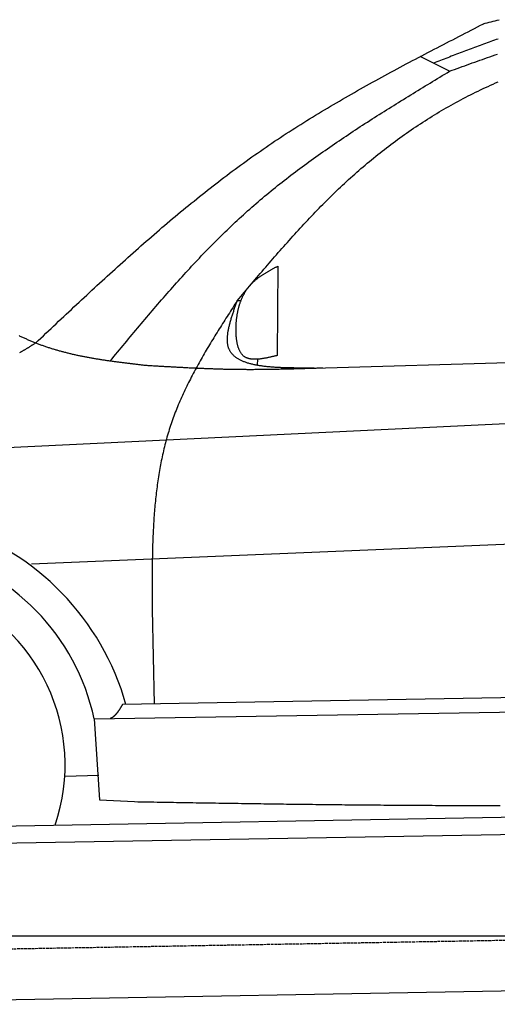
# Model space of a CAD drawing. Extents: x 562 to 7231, y 5817 to 11976.
# Tile 6 of 58: x 2273 to 3097, y 7998 to 9697. Entities that reach past the tile are written whole.
import ezdxf

# ---------------------------------------------------------------- set-up
doc = ezdxf.new("R2010")
doc.units = 0
doc.linetypes.add('GEN3', pattern=[6.25, 5, -1.25])
doc.layers.get('0').update_dxf_attribs({"linetype": 'CONTINUOUS'})
for name, color, linetype in [('3', 6, 'GEN3'), ('5', 3, 'CONTINUOUS'), ('CAR', 10, 'CONTINUOUS')]:
    doc.layers.add(name, color=color, linetype=linetype)

msp = doc.modelspace()

# ---------------------------------------------------------------- linework, layer by layer
for p, q in [((1732.775, 8297.073), (4392.087, 8343.491)), ((4387.611, 8313.408), (1732.775, 8267.068)), ((4146.361, 8039.156), (1812.775, 7998.423))]:
    msp.add_line(p, q)
at = {"layer": '3'}
msp.add_line((1175.278, 8075.309), (6230.443, 8163.547), dxfattribs=at)
at = {"layer": '5'}
msp.add_line((6272.775, 8115.902), (872.775, 8115.902), dxfattribs=at)
at = {"layer": 'CAR'}
for p, q in [((3014.758, 9607.872), (2963.861, 9632.986)), ((2718.573, 9271.743), (2717.331, 9117.49)), ((2654.926, 9211.914), (2648.489, 9211.802)), ((2781.354, 9095.883), (4447.567, 9143.669)), ((2683.476, 9111.057), (2682.677, 9100.671)), ((4447.567, 9063.514), (2239.888, 8957.56)), ((4447.567, 8846.57), (2294.054, 8757.668)), ((2501.917, 8679.33), (2505.134, 8516.282)), ((4402.515, 8551.047), (2450.455, 8515.28)), ((2401.869, 8490.681), (4396.24, 8523.642)), ((2401.869, 8490.681), (2411.322, 8351.196)), ((2351.094, 8392.037), (2409.765, 8393.452)), ((2411.322, 8351.196), (2471.463, 8347.998))]:
    msp.add_line(p, q, dxfattribs=at)
for points in [[(2301.14, 9139.29, 0), (2305.53, 9143.43, 0), (2309.91, 9147.56, 0), (2314.3, 9151.7, 0), (2318.69, 9155.84, 0), (2323.07, 9159.97, 0), (2327.46, 9164.11, 0), (2331.85, 9168.24, 0), (2336.24, 9172.37, 0), (2340.63, 9176.5, 0), (2345.02, 9180.63, 0), (2349.42, 9184.75, 0), (2353.81, 9188.88, 0), (2358.21, 9193, 0), (2362.61, 9197.12, 0), (2367.01, 9201.23, 0), (2371.41, 9205.35, 0), (2375.81, 9209.46, 0), (2380.22, 9213.56, 0), (2384.63, 9217.67, 0), (2389.04, 9221.76, 0), (2393.46, 9225.86, 0), (2397.88, 9229.95, 0), (2402.3, 9234.03, 0), (2406.72, 9238.12, 0), (2411.15, 9242.19, 0), (2415.58, 9246.26, 0), (2420.02, 9250.33, 0), (2424.46, 9254.39, 0), (2428.9, 9258.44, 0), (2433.35, 9262.49, 0), (2437.8, 9266.54, 0), (2442.26, 9270.57, 0), (2446.72, 9274.6, 0), (2451.18, 9278.63, 0), (2455.65, 9282.64, 0), (2460.13, 9286.65, 0), (2464.61, 9290.65, 0), (2469.09, 9294.65, 0), (2473.58, 9298.64, 0), (2478.08, 9302.61, 0), (2482.58, 9306.59, 0), (2487.09, 9310.55, 0), (2491.61, 9314.5, 0), (2496.13, 9318.45, 0), (2500.65, 9322.38, 0), (2505.18, 9326.31, 0), (2509.72, 9330.23, 0), (2514.27, 9334.14, 0), (2518.82, 9338.04, 0), (2523.38, 9341.92, 0), (2527.95, 9345.8, 0), (2532.52, 9349.67, 0), (2537.1, 9353.53, 0), (2541.69, 9357.38, 0), (2546.29, 9361.21, 0), (2550.89, 9365.04, 0), (2555.51, 9368.85, 0), (2560.13, 9372.65, 0), (2564.76, 9376.44, 0), (2569.39, 9380.22, 0), (2574.04, 9383.99, 0), (2578.69, 9387.74, 0), (2583.36, 9391.48, 0), (2588.03, 9395.21, 0), (2592.71, 9398.93, 0), (2597.4, 9402.63, 0), (2602.1, 9406.32, 0), (2606.81, 9409.99, 0), (2611.53, 9413.65, 0), (2616.26, 9417.3, 0), (2620.99, 9420.93, 0), (2625.74, 9424.55, 0), (2630.5, 9428.16, 0), (2635.27, 9431.75, 0), (2640.05, 9435.32, 0), (2644.84, 9438.88, 0), (2649.64, 9442.42, 0), (2654.46, 9445.95, 0), (2659.28, 9449.46, 0), (2664.11, 9452.96, 0), (2668.96, 9456.44, 0), (2673.82, 9459.9, 0), (2678.69, 9463.35, 0), (2683.57, 9466.78, 0), (2688.46, 9470.19, 0), (2693.37, 9473.59, 0), (2698.28, 9476.97, 0), (2703.21, 9480.33, 0), (2708.15, 9483.67, 0), (2713.11, 9487, 0), (2718.07, 9490.31, 0), (2723.05, 9493.61, 0), (2728.03, 9496.89, 0), (2733.03, 9500.15, 0), (2738.04, 9503.4, 0), (2743.06, 9506.63, 0), (2748.09, 9509.84, 0), (2753.13, 9513.05, 0), (2758.18, 9516.23, 0), (2763.25, 9519.41, 0), (2768.32, 9522.57, 0), (2773.4, 9525.71, 0), (2778.49, 9528.84, 0), (2783.59, 9531.96, 0), (2788.7, 9535.06, 0), (2793.82, 9538.15, 0), (2798.94, 9541.23, 0), (2804.08, 9544.3, 0), (2809.22, 9547.35, 0), (2814.38, 9550.4, 0), (2819.54, 9553.43, 0), (2824.71, 9556.45, 0), (2829.88, 9559.45, 0), (2835.07, 9562.45, 0), (2840.26, 9565.44, 0), (2845.46, 9568.41, 0), (2850.67, 9571.38, 0), (2855.88, 9574.33, 0), (2861.1, 9577.28, 0), (2866.33, 9580.21, 0), (2871.56, 9583.14, 0), (2876.81, 9586.05, 0), (2882.05, 9588.96, 0), (2887.3, 9591.86, 0), (2892.56, 9594.75, 0), (2897.83, 9597.64, 0), (2903.1, 9600.51, 0), (2908.37, 9603.38, 0), (2913.65, 9606.24, 0), (2918.94, 9609.09, 0), (2924.23, 9611.94, 0), (2929.53, 9614.78, 0), (2934.82, 9617.61, 0), (2940.13, 9620.44, 0), (2945.44, 9623.26, 0), (2950.75, 9626.07, 0), (2956.07, 9628.88, 0), (2961.39, 9631.68, 0), (2966.71, 9634.48, 0), (2972.04, 9637.28, 0), (2977.37, 9640.07, 0), (2982.7, 9642.85, 0), (2988.03, 9645.63, 0), (2993.37, 9648.41, 0), (2998.71, 9651.18, 0), (3004.06, 9653.95, 0), (3009.4, 9656.72, 0), (3014.75, 9659.48, 0), (3020.1, 9662.25, 0), (3025.45, 9665, 0), (3030.8, 9667.76, 0), (3036.16, 9670.52, 0), (3041.51, 9673.27, 0), (3046.87, 9676.02, 0), (3052.23, 9678.77, 0), (3057.58, 9681.52, 0), (3062.94, 9684.27, 0), (3068.3, 9687.02, 0), (3073.66, 9689.77, 0)], [(3072.56, 9689.75, 0), (3076.04, 9690.62, 0), (3079.52, 9691.49, 0), (3083, 9692.37, 0), (3086.48, 9693.24, 0), (3089.96, 9694.11, 0), (3093.44, 9694.98, 0), (3096.92, 9695.85, 0), (3100.4, 9696.72, 0)], [(3098.32, 9663.4, 0), (3095.21, 9662.29, 0), (3092.09, 9661.18, 0), (3088.98, 9660.07, 0), (3085.87, 9658.95, 0), (3082.76, 9657.83, 0), (3079.65, 9656.7, 0), (3076.54, 9655.57, 0), (3073.43, 9654.43, 0), (3070.32, 9653.3, 0), (3067.22, 9652.16, 0), (3064.12, 9651.01, 0), (3061.01, 9649.86, 0), (3057.91, 9648.71, 0), (3054.81, 9647.56, 0), (3051.71, 9646.4, 0), (3048.61, 9645.25, 0), (3045.51, 9644.08, 0), (3042.41, 9642.92, 0), (3039.32, 9641.75, 0), (3036.22, 9640.59, 0), (3033.12, 9639.41, 0), (3030.03, 9638.24, 0), (3026.93, 9637.07, 0), (3023.84, 9635.89, 0), (3020.75, 9634.72, 0), (3017.65, 9633.54, 0), (3014.56, 9632.36, 0), (3011.47, 9631.18, 0), (3008.37, 9629.99, 0), (3005.28, 9628.81, 0), (3002.19, 9627.63, 0), (2999.1, 9626.44, 0), (2996.01, 9625.26, 0), (2992.92, 9624.07, 0), (2989.82, 9622.89, 0), (2986.73, 9621.7, 0)], [(3014.76, 9607.87, 0), (3019.1, 9609.45, 0), (3023.45, 9611.04, 0), (3027.8, 9612.62, 0), (3032.14, 9614.2, 0), (3036.49, 9615.78, 0), (3040.84, 9617.35, 0), (3045.19, 9618.93, 0), (3049.54, 9620.5, 0), (3053.89, 9622.07, 0), (3058.24, 9623.63, 0), (3062.59, 9625.2, 0), (3066.94, 9626.75, 0), (3071.3, 9628.31, 0), (3075.66, 9629.85, 0), (3080.02, 9631.4, 0), (3084.38, 9632.93, 0), (3088.74, 9634.47, 0), (3093.1, 9635.99, 0), (3097.47, 9637.51, 0)], [(2429.8, 9108.26, 0), (2432.93, 9112.04, 0), (2436.05, 9115.82, 0), (2439.18, 9119.59, 0), (2442.31, 9123.37, 0), (2445.43, 9127.14, 0), (2448.56, 9130.92, 0), (2451.69, 9134.69, 0), (2454.82, 9138.46, 0), (2457.95, 9142.23, 0), (2461.09, 9146, 0), (2464.22, 9149.76, 0), (2467.36, 9153.53, 0), (2470.5, 9157.29, 0), (2473.64, 9161.04, 0), (2476.79, 9164.8, 0), (2479.94, 9168.55, 0), (2483.09, 9172.3, 0), (2486.24, 9176.04, 0), (2489.4, 9179.78, 0), (2492.56, 9183.52, 0), (2495.72, 9187.25, 0), (2498.89, 9190.98, 0), (2502.06, 9194.7, 0), (2505.24, 9198.42, 0), (2508.42, 9202.13, 0), (2511.61, 9205.84, 0), (2514.8, 9209.54, 0), (2518, 9213.24, 0), (2521.2, 9216.93, 0), (2524.4, 9220.61, 0), (2527.62, 9224.29, 0), (2530.83, 9227.96, 0), (2534.06, 9231.63, 0), (2537.29, 9235.28, 0), (2540.52, 9238.93, 0), (2543.77, 9242.57, 0), (2547.02, 9246.21, 0), (2550.27, 9249.83, 0), (2553.54, 9253.45, 0), (2556.81, 9257.06, 0), (2560.09, 9260.66, 0), (2563.37, 9264.26, 0), (2566.67, 9267.84, 0), (2569.97, 9271.41, 0), (2573.28, 9274.98, 0), (2576.6, 9278.53, 0), (2579.93, 9282.08, 0), (2583.26, 9285.61, 0), (2586.61, 9289.14, 0), (2589.96, 9292.65, 0), (2593.33, 9296.16, 0), (2596.7, 9299.65, 0), (2600.08, 9303.13, 0), (2603.48, 9306.6, 0), (2606.88, 9310.06, 0), (2610.29, 9313.51, 0), (2613.72, 9316.94, 0), (2617.15, 9320.36, 0), (2620.6, 9323.77, 0), (2624.05, 9327.17, 0), (2627.52, 9330.56, 0), (2631, 9333.93, 0), (2634.49, 9337.29, 0), (2637.99, 9340.63, 0), (2641.51, 9343.96, 0), (2645.03, 9347.28, 0), (2648.57, 9350.58, 0), (2652.12, 9353.87, 0), (2655.69, 9357.14, 0), (2659.27, 9360.4, 0), (2662.86, 9363.65, 0), (2666.46, 9366.88, 0), (2670.08, 9370.09, 0), (2673.71, 9373.29, 0), (2677.35, 9376.47, 0), (2681.01, 9379.64, 0), (2684.68, 9382.79, 0), (2688.36, 9385.93, 0), (2692.05, 9389.05, 0), (2695.76, 9392.16, 0), (2699.48, 9395.26, 0), (2703.21, 9398.34, 0), (2706.96, 9401.41, 0), (2710.71, 9404.46, 0), (2714.48, 9407.5, 0), (2718.26, 9410.53, 0), (2722.05, 9413.55, 0), (2725.85, 9416.55, 0), (2729.66, 9419.54, 0), (2733.49, 9422.51, 0), (2737.32, 9425.48, 0), (2741.16, 9428.43, 0), (2745.02, 9431.37, 0), (2748.89, 9434.3, 0), (2752.76, 9437.21, 0), (2756.65, 9440.12, 0), (2760.54, 9443.01, 0), (2764.45, 9445.89, 0), (2768.36, 9448.77, 0), (2772.29, 9451.63, 0), (2776.22, 9454.48, 0), (2780.16, 9457.32, 0), (2784.11, 9460.15, 0), (2788.07, 9462.97, 0), (2792.04, 9465.78, 0), (2796.02, 9468.58, 0), (2800, 9471.37, 0), (2804, 9474.15, 0), (2808, 9476.92, 0), (2812.01, 9479.69, 0), (2816.03, 9482.44, 0), (2820.05, 9485.19, 0), (2824.08, 9487.93, 0), (2828.12, 9490.65, 0), (2832.17, 9493.38, 0), (2836.22, 9496.09, 0), (2840.28, 9498.8, 0), (2844.34, 9501.49, 0), (2848.42, 9504.19, 0), (2852.49, 9506.87, 0), (2856.58, 9509.55, 0), (2860.67, 9512.22, 0), (2864.77, 9514.88, 0), (2868.87, 9517.54, 0), (2872.97, 9520.19, 0), (2877.09, 9522.83, 0), (2881.21, 9525.47, 0), (2885.33, 9528.11, 0), (2889.46, 9530.73, 0), (2893.59, 9533.36, 0), (2897.72, 9535.97, 0), (2901.87, 9538.58, 0), (2906.01, 9541.19, 0), (2910.16, 9543.79, 0), (2914.31, 9546.39, 0), (2918.47, 9548.99, 0), (2922.63, 9551.58, 0), (2926.8, 9554.16, 0), (2930.96, 9556.74, 0), (2935.13, 9559.32, 0), (2939.31, 9561.9, 0), (2943.48, 9564.47, 0), (2947.66, 9567.04, 0), (2951.84, 9569.6, 0), (2956.03, 9572.17, 0), (2960.21, 9574.73, 0), (2964.4, 9577.29, 0), (2968.59, 9579.84, 0), (2972.78, 9582.4, 0), (2976.98, 9584.95, 0), (2981.17, 9587.5, 0), (2985.37, 9590.05, 0), (2989.56, 9592.6, 0), (2993.76, 9595.15, 0), (2997.96, 9597.69, 0), (3002.16, 9600.24, 0), (3006.36, 9602.78, 0), (3010.56, 9605.33, 0), (3014.76, 9607.87, 0)], [(2648.63, 9212.01, 0), (2651.68, 9215.64, 0), (2654.73, 9219.26, 0), (2657.78, 9222.88, 0), (2660.83, 9226.51, 0), (2663.89, 9230.13, 0), (2666.94, 9233.75, 0), (2670, 9237.37, 0), (2673.06, 9240.98, 0), (2676.12, 9244.6, 0), (2679.18, 9248.21, 0), (2682.25, 9251.82, 0), (2685.31, 9255.43, 0), (2688.38, 9259.04, 0), (2691.46, 9262.64, 0), (2694.53, 9266.24, 0), (2697.62, 9269.83, 0), (2700.7, 9273.42, 0), (2703.79, 9277.01, 0), (2706.88, 9280.59, 0), (2709.98, 9284.17, 0), (2713.09, 9287.75, 0), (2716.19, 9291.32, 0), (2719.31, 9294.88, 0), (2722.43, 9298.44, 0), (2725.55, 9301.99, 0), (2728.68, 9305.54, 0), (2731.82, 9309.08, 0), (2734.97, 9312.61, 0), (2738.12, 9316.14, 0), (2741.28, 9319.66, 0), (2744.45, 9323.17, 0), (2747.62, 9326.68, 0), (2750.8, 9330.18, 0), (2753.99, 9333.67, 0), (2757.19, 9337.15, 0), (2760.4, 9340.62, 0), (2763.61, 9344.09, 0), (2766.84, 9347.54, 0), (2770.07, 9350.99, 0), (2773.32, 9354.43, 0), (2776.57, 9357.86, 0), (2779.84, 9361.28, 0), (2783.11, 9364.69, 0), (2786.4, 9368.08, 0), (2789.69, 9371.47, 0), (2793, 9374.85, 0), (2796.32, 9378.22, 0), (2799.65, 9381.57, 0), (2802.99, 9384.92, 0), (2806.35, 9388.25, 0), (2809.71, 9391.57, 0), (2813.09, 9394.88, 0), (2816.49, 9398.17, 0), (2819.89, 9401.46, 0), (2823.31, 9404.73, 0), (2826.74, 9407.98, 0), (2830.19, 9411.23, 0), (2833.65, 9414.46, 0), (2837.12, 9417.68, 0), (2840.61, 9420.88, 0), (2844.12, 9424.07, 0), (2847.64, 9427.24, 0), (2851.17, 9430.4, 0), (2854.72, 9433.54, 0), (2858.29, 9436.67, 0), (2861.87, 9439.79, 0), (2865.47, 9442.88, 0), (2869.08, 9445.96, 0), (2872.71, 9449.03, 0), (2876.36, 9452.08, 0), (2880.02, 9455.11, 0), (2883.7, 9458.13, 0), (2887.4, 9461.13, 0), (2891.11, 9464.11, 0), (2894.83, 9467.08, 0), (2898.57, 9470.02, 0), (2902.33, 9472.95, 0), (2906.1, 9475.87, 0), (2909.89, 9478.76, 0), (2913.69, 9481.64, 0), (2917.51, 9484.5, 0), (2921.34, 9487.34, 0), (2925.18, 9490.16, 0), (2929.04, 9492.96, 0), (2932.92, 9495.74, 0), (2936.81, 9498.51, 0), (2940.71, 9501.25, 0), (2944.63, 9503.98, 0), (2948.56, 9506.68, 0), (2952.5, 9509.37, 0), (2956.46, 9512.04, 0), (2960.43, 9514.68, 0), (2964.42, 9517.31, 0), (2968.42, 9519.91, 0), (2972.43, 9522.49, 0), (2976.46, 9525.06, 0), (2980.49, 9527.6, 0), (2984.55, 9530.12, 0), (2988.61, 9532.62, 0), (2992.69, 9535.09, 0), (2996.77, 9537.55, 0), (3000.88, 9539.98, 0), (3004.99, 9542.39, 0), (3009.12, 9544.78, 0), (3013.25, 9547.14, 0), (3017.4, 9549.49, 0), (3021.57, 9551.8, 0), (3025.74, 9554.1, 0), (3029.93, 9556.37, 0), (3034.12, 9558.62, 0), (3038.33, 9560.85, 0), (3042.55, 9563.05, 0), (3046.78, 9565.23, 0), (3051.02, 9567.38, 0), (3055.28, 9569.51, 0), (3059.54, 9571.61, 0), (3063.81, 9573.69, 0), (3068.1, 9575.75, 0), (3072.39, 9577.78, 0), (3076.7, 9579.78, 0), (3081.02, 9581.76, 0), (3085.34, 9583.71, 0), (3089.68, 9585.64, 0), (3094.03, 9587.54, 0), (3098.38, 9589.41, 0)], [(2717.33, 9117.49, 0), (2716.04, 9117.18, 0), (2714.75, 9116.86, 0), (2713.47, 9116.55, 0), (2712.18, 9116.24, 0), (2710.9, 9115.93, 0), (2709.61, 9115.63, 0), (2708.33, 9115.33, 0), (2707.06, 9115.03, 0), (2705.78, 9114.74, 0), (2704.51, 9114.46, 0), (2703.25, 9114.18, 0), (2701.99, 9113.9, 0), (2700.73, 9113.64, 0), (2699.48, 9113.38, 0), (2698.24, 9113.14, 0), (2697, 9112.9, 0), (2695.77, 9112.67, 0), (2694.54, 9112.45, 0), (2693.33, 9112.25, 0), (2692.12, 9112.05, 0), (2690.92, 9111.87, 0), (2689.73, 9111.71, 0), (2688.55, 9111.55, 0), (2687.38, 9111.41, 0), (2686.22, 9111.29, 0), (2685.07, 9111.18, 0), (2683.93, 9111.09, 0), (2682.8, 9111.01, 0), (2681.68, 9110.96, 0), (2680.58, 9110.92, 0), (2679.49, 9110.9, 0), (2678.41, 9110.9, 0), (2677.34, 9110.92, 0), (2676.29, 9110.96, 0), (2675.26, 9111.02, 0), (2674.23, 9111.11, 0), (2673.23, 9111.22, 0), (2672.24, 9111.35, 0), (2671.26, 9111.5, 0), (2670.31, 9111.68, 0), (2669.37, 9111.89, 0), (2668.44, 9112.12, 0), (2667.54, 9112.38, 0), (2666.65, 9112.66, 0), (2665.78, 9112.97, 0), (2664.93, 9113.31, 0), (2664.1, 9113.68, 0), (2663.29, 9114.09, 0), (2662.5, 9114.52, 0), (2661.74, 9114.98, 0), (2660.99, 9115.47, 0), (2660.26, 9116, 0), (2659.56, 9116.55, 0), (2658.88, 9117.15, 0), (2658.22, 9117.77, 0), (2657.58, 9118.43, 0), (2656.97, 9119.11, 0), (2656.37, 9119.83, 0), (2655.8, 9120.58, 0), (2655.25, 9121.35, 0), (2654.71, 9122.15, 0), (2654.2, 9122.98, 0), (2653.71, 9123.84, 0), (2653.23, 9124.72, 0), (2652.78, 9125.62, 0), (2652.34, 9126.55, 0), (2651.93, 9127.5, 0), (2651.53, 9128.47, 0), (2651.15, 9129.47, 0), (2650.78, 9130.48, 0), (2650.44, 9131.52, 0), (2650.11, 9132.57, 0), (2649.79, 9133.64, 0), (2649.5, 9134.73, 0), (2649.22, 9135.83, 0), (2648.96, 9136.95, 0), (2648.71, 9138.08, 0), (2648.47, 9139.23, 0), (2648.25, 9140.39, 0), (2648.05, 9141.56, 0), (2647.86, 9142.75, 0), (2647.69, 9143.94, 0), (2647.52, 9145.15, 0), (2647.38, 9146.36, 0), (2647.24, 9147.58, 0), (2647.12, 9148.81, 0), (2647.01, 9150.04, 0), (2646.91, 9151.28, 0), (2646.82, 9152.53, 0), (2646.75, 9153.78, 0), (2646.69, 9155.03, 0), (2646.63, 9156.29, 0), (2646.59, 9157.54, 0), (2646.56, 9158.8, 0), (2646.54, 9160.06, 0), (2646.53, 9161.31, 0), (2646.53, 9162.57, 0), (2646.54, 9163.82, 0), (2646.55, 9165.07, 0), (2646.58, 9166.31, 0), (2646.61, 9167.55, 0), (2646.65, 9168.78, 0), (2646.71, 9170.02, 0), (2646.76, 9171.24, 0), (2646.83, 9172.46, 0), (2646.91, 9173.68, 0), (2647, 9174.89, 0), (2647.09, 9176.1, 0), (2647.19, 9177.3, 0), (2647.31, 9178.5, 0), (2647.43, 9179.7, 0), (2647.56, 9180.88, 0), (2647.7, 9182.07, 0), (2647.84, 9183.25, 0), (2648, 9184.42, 0), (2648.17, 9185.59, 0), (2648.34, 9186.75, 0), (2648.52, 9187.9, 0), (2648.72, 9189.06, 0), (2648.92, 9190.2, 0), (2649.13, 9191.34, 0), (2649.35, 9192.48, 0), (2649.58, 9193.6, 0), (2649.82, 9194.73, 0), (2650.07, 9195.84, 0), (2650.32, 9196.96, 0), (2650.59, 9198.06, 0), (2650.86, 9199.16, 0), (2651.15, 9200.25, 0), (2651.44, 9201.34, 0), (2651.75, 9202.42, 0), (2652.06, 9203.5, 0), (2652.38, 9204.57, 0), (2652.71, 9205.63, 0), (2653.06, 9206.68, 0), (2653.41, 9207.73, 0), (2653.77, 9208.77, 0), (2654.14, 9209.81, 0), (2654.52, 9210.84, 0), (2654.91, 9211.86, 0), (2655.3, 9212.88, 0), (2655.71, 9213.89, 0), (2656.13, 9214.89, 0), (2656.56, 9215.88, 0), (2657, 9216.87, 0), (2657.44, 9217.85, 0), (2657.9, 9218.82, 0), (2658.37, 9219.79, 0), (2658.84, 9220.75, 0), (2659.33, 9221.7, 0), (2659.83, 9222.64, 0), (2660.33, 9223.58, 0), (2660.85, 9224.51, 0), (2661.38, 9225.43, 0), (2661.91, 9226.34, 0), (2662.46, 9227.25, 0), (2663.02, 9228.14, 0), (2663.58, 9229.03, 0), (2664.16, 9229.92, 0), (2664.75, 9230.79, 0), (2665.35, 9231.65, 0), (2665.95, 9232.51, 0), (2666.57, 9233.36, 0), (2667.2, 9234.2, 0), (2667.84, 9235.03, 0), (2668.48, 9235.86, 0), (2669.14, 9236.67, 0), (2669.81, 9237.48, 0), (2670.49, 9238.28, 0), (2671.18, 9239.07, 0), (2671.88, 9239.85, 0), (2672.59, 9240.62, 0), (2673.31, 9241.39, 0), (2674.04, 9242.14, 0), (2674.79, 9242.89, 0), (2675.54, 9243.63, 0), (2676.3, 9244.35, 0), (2677.07, 9245.07, 0), (2677.86, 9245.79, 0), (2678.65, 9246.49, 0), (2679.45, 9247.19, 0), (2680.26, 9247.87, 0), (2681.08, 9248.55, 0), (2681.9, 9249.23, 0), (2682.74, 9249.89, 0), (2683.58, 9250.55, 0), (2684.44, 9251.21, 0), (2685.29, 9251.85, 0), (2686.16, 9252.49, 0), (2687.04, 9253.13, 0), (2687.92, 9253.75, 0), (2688.8, 9254.38, 0), (2689.7, 9254.99, 0), (2690.6, 9255.6, 0), (2691.51, 9256.21, 0), (2692.42, 9256.81, 0), (2693.34, 9257.4, 0), (2694.27, 9257.99, 0), (2695.2, 9258.58, 0), (2696.13, 9259.16, 0), (2697.07, 9259.74, 0), (2698.02, 9260.31, 0), (2698.97, 9260.88, 0), (2699.92, 9261.45, 0), (2700.88, 9262.01, 0), (2701.84, 9262.57, 0), (2702.81, 9263.12, 0), (2703.77, 9263.68, 0), (2704.75, 9264.23, 0), (2705.72, 9264.77, 0), (2706.7, 9265.32, 0), (2707.68, 9265.86, 0), (2708.66, 9266.4, 0), (2709.65, 9266.94, 0), (2710.63, 9267.48, 0), (2711.62, 9268.02, 0), (2712.61, 9268.55, 0), (2713.6, 9269.08, 0), (2714.6, 9269.62, 0), (2715.59, 9270.15, 0), (2716.58, 9270.68, 0), (2717.58, 9271.21, 0), (2718.57, 9271.74, 0)], [(2648.63, 9212.01, 0), (2646.67, 9208.98, 0), (2644.71, 9205.95, 0), (2642.76, 9202.91, 0), (2640.8, 9199.88, 0), (2638.85, 9196.84, 0), (2636.9, 9193.81, 0), (2634.95, 9190.77, 0), (2633, 9187.73, 0), (2631.06, 9184.7, 0), (2629.12, 9181.66, 0), (2627.18, 9178.62, 0), (2625.25, 9175.58, 0), (2623.32, 9172.53, 0), (2621.4, 9169.49, 0), (2619.48, 9166.44, 0), (2617.57, 9163.4, 0), (2615.66, 9160.35, 0), (2613.76, 9157.3, 0), (2611.87, 9154.24, 0), (2609.98, 9151.19, 0), (2608.1, 9148.13, 0), (2606.23, 9145.07, 0), (2604.36, 9142.01, 0), (2602.51, 9138.94, 0), (2600.66, 9135.88, 0), (2598.82, 9132.81, 0), (2596.99, 9129.73, 0), (2595.17, 9126.66, 0), (2593.36, 9123.58, 0), (2591.57, 9120.5, 0), (2589.78, 9117.41, 0), (2588, 9114.32, 0), (2586.24, 9111.23, 0), (2584.49, 9108.13, 0), (2582.75, 9105.03, 0), (2581.02, 9101.93, 0), (2579.31, 9098.82, 0), (2577.61, 9095.71, 0), (2575.92, 9092.59, 0), (2574.25, 9089.47, 0), (2572.59, 9086.35, 0), (2570.95, 9083.22, 0), (2569.32, 9080.08, 0), (2567.71, 9076.94, 0), (2566.11, 9073.8, 0), (2564.53, 9070.65, 0), (2562.97, 9067.49, 0), (2561.42, 9064.34, 0), (2559.89, 9061.17, 0), (2558.38, 9058, 0), (2556.89, 9054.82, 0), (2555.42, 9051.64, 0), (2553.96, 9048.45, 0), (2552.53, 9045.26, 0), (2551.11, 9042.06, 0), (2549.72, 9038.86, 0), (2548.34, 9035.64, 0), (2546.99, 9032.43, 0), (2545.65, 9029.2, 0), (2544.34, 9025.97, 0), (2543.05, 9022.73, 0), (2541.78, 9019.49, 0), (2540.54, 9016.24, 0), (2539.31, 9012.98, 0), (2538.12, 9009.71, 0), (2536.94, 9006.44, 0), (2535.79, 9003.16, 0), (2534.66, 8999.87, 0), (2533.56, 8996.58, 0), (2532.48, 8993.27, 0), (2531.43, 8989.96, 0), (2530.4, 8986.65, 0), (2529.39, 8983.32, 0), (2528.41, 8979.99, 0), (2527.45, 8976.65, 0), (2526.52, 8973.3, 0), (2525.6, 8969.95, 0), (2524.71, 8966.59, 0), (2523.85, 8963.22, 0), (2523, 8959.85, 0), (2522.17, 8956.47, 0), (2521.37, 8953.08, 0), (2520.59, 8949.69, 0), (2519.83, 8946.29, 0), (2519.09, 8942.89, 0), (2518.36, 8939.47, 0), (2517.66, 8936.06, 0), (2516.98, 8932.63, 0), (2516.32, 8929.2, 0), (2515.68, 8925.77, 0), (2515.05, 8922.32, 0), (2514.45, 8918.88, 0), (2513.86, 8915.42, 0), (2513.29, 8911.97, 0), (2512.74, 8908.5, 0), (2512.21, 8905.03, 0), (2511.69, 8901.56, 0), (2511.19, 8898.08, 0), (2510.71, 8894.59, 0), (2510.24, 8891.1, 0), (2509.79, 8887.61, 0), (2509.36, 8884.11, 0), (2508.94, 8880.6, 0), (2508.53, 8877.1, 0), (2508.15, 8873.58, 0), (2507.77, 8870.06, 0), (2507.41, 8866.54, 0), (2507.07, 8863.01, 0), (2506.74, 8859.48, 0), (2506.42, 8855.95, 0), (2506.11, 8852.41, 0), (2505.82, 8848.86, 0), (2505.55, 8845.32, 0), (2505.28, 8841.77, 0), (2505.03, 8838.21, 0), (2504.79, 8834.65, 0), (2504.56, 8831.09, 0), (2504.34, 8827.52, 0), (2504.13, 8823.95, 0), (2503.94, 8820.38, 0), (2503.75, 8816.81, 0), (2503.58, 8813.23, 0), (2503.41, 8809.64, 0), (2503.26, 8806.06, 0), (2503.11, 8802.47, 0), (2502.98, 8798.88, 0), (2502.85, 8795.29, 0), (2502.73, 8791.69, 0), (2502.62, 8788.09, 0), (2502.52, 8784.49, 0), (2502.43, 8780.89, 0), (2502.34, 8777.28, 0), (2502.26, 8773.67, 0), (2502.19, 8770.06, 0), (2502.13, 8766.45, 0), (2502.07, 8762.83, 0), (2502.02, 8759.22, 0), (2501.97, 8755.6, 0), (2501.93, 8751.98, 0), (2501.9, 8748.36, 0), (2501.87, 8744.73, 0), (2501.84, 8741.11, 0), (2501.82, 8737.48, 0), (2501.81, 8733.85, 0), (2501.8, 8730.22, 0), (2501.79, 8726.59, 0), (2501.79, 8722.96, 0), (2501.78, 8719.33, 0), (2501.79, 8715.7, 0), (2501.79, 8712.06, 0), (2501.8, 8708.43, 0), (2501.81, 8704.79, 0), (2501.82, 8701.15, 0), (2501.84, 8697.52, 0), (2501.85, 8693.88, 0), (2501.87, 8690.24, 0), (2501.88, 8686.61, 0), (2501.9, 8682.97, 0), (2501.92, 8679.33, 0)], [(2781.35, 9095.88, 0), (2779.37, 9095.88, 0), (2777.38, 9095.87, 0), (2775.4, 9095.86, 0), (2773.42, 9095.86, 0), (2771.43, 9095.85, 0), (2769.45, 9095.85, 0), (2767.47, 9095.85, 0), (2765.5, 9095.85, 0), (2763.52, 9095.85, 0), (2761.55, 9095.85, 0), (2759.58, 9095.85, 0), (2757.62, 9095.86, 0), (2755.66, 9095.87, 0), (2753.7, 9095.88, 0), (2751.75, 9095.89, 0), (2749.8, 9095.91, 0), (2747.86, 9095.93, 0), (2745.92, 9095.95, 0), (2743.99, 9095.98, 0), (2742.06, 9096.01, 0), (2740.14, 9096.05, 0), (2738.23, 9096.09, 0), (2736.32, 9096.13, 0), (2734.42, 9096.18, 0), (2732.53, 9096.23, 0), (2730.65, 9096.29, 0), (2728.77, 9096.35, 0), (2726.9, 9096.42, 0), (2725.04, 9096.5, 0), (2723.19, 9096.58, 0), (2721.35, 9096.66, 0), (2719.52, 9096.75, 0), (2717.7, 9096.85, 0), (2715.89, 9096.96, 0), (2714.09, 9097.07, 0), (2712.3, 9097.19, 0), (2710.52, 9097.31, 0), (2708.75, 9097.45, 0), (2707, 9097.59, 0), (2705.26, 9097.73, 0), (2703.53, 9097.89, 0), (2701.81, 9098.06, 0), (2700.1, 9098.23, 0), (2698.41, 9098.41, 0), (2696.73, 9098.6, 0), (2695.07, 9098.8, 0), (2693.42, 9099.01, 0), (2691.79, 9099.23, 0), (2690.17, 9099.45, 0), (2688.56, 9099.69, 0), (2686.97, 9099.94, 0), (2685.4, 9100.19, 0), (2683.84, 9100.46, 0), (2682.3, 9100.74, 0), (2680.78, 9101.03, 0), (2679.27, 9101.33, 0), (2677.78, 9101.64, 0), (2676.31, 9101.96, 0), (2674.86, 9102.29, 0), (2673.42, 9102.64, 0), (2672, 9103, 0), (2670.61, 9103.37, 0), (2669.23, 9103.75, 0), (2667.87, 9104.14, 0), (2666.53, 9104.55, 0), (2665.21, 9104.97, 0), (2663.91, 9105.4, 0), (2662.63, 9105.85, 0), (2661.38, 9106.31, 0), (2660.14, 9106.78, 0), (2658.93, 9107.27, 0), (2657.74, 9107.77, 0), (2656.57, 9108.29, 0), (2655.42, 9108.82, 0), (2654.3, 9109.37, 0), (2653.2, 9109.93, 0), (2652.12, 9110.5, 0), (2651.07, 9111.09, 0), (2650.04, 9111.7, 0), (2649.04, 9112.32, 0), (2648.06, 9112.96, 0), (2647.11, 9113.61, 0), (2646.18, 9114.29, 0), (2645.27, 9114.97, 0), (2644.4, 9115.68, 0), (2643.55, 9116.4, 0), (2642.72, 9117.13, 0), (2641.93, 9117.89, 0), (2641.16, 9118.66, 0), (2640.42, 9119.45, 0), (2639.71, 9120.26, 0), (2639.02, 9121.09, 0), (2638.36, 9121.93, 0), (2637.74, 9122.79, 0), (2637.14, 9123.68, 0), (2636.57, 9124.58, 0), (2636.03, 9125.5, 0), (2635.52, 9126.44, 0), (2635.04, 9127.39, 0), (2634.59, 9128.37, 0), (2634.18, 9129.37, 0), (2633.79, 9130.39, 0), (2633.44, 9131.43, 0), (2633.12, 9132.49, 0), (2632.83, 9133.57, 0), (2632.57, 9134.67, 0), (2632.34, 9135.79, 0), (2632.15, 9136.93, 0), (2631.98, 9138.08, 0), (2631.84, 9139.26, 0), (2631.73, 9140.46, 0), (2631.65, 9141.67, 0), (2631.59, 9142.9, 0), (2631.57, 9144.15, 0), (2631.57, 9145.41, 0), (2631.59, 9146.69, 0), (2631.64, 9147.99, 0), (2631.71, 9149.3, 0), (2631.81, 9150.63, 0), (2631.93, 9151.97, 0), (2632.08, 9153.33, 0), (2632.24, 9154.7, 0), (2632.43, 9156.09, 0), (2632.64, 9157.49, 0), (2632.87, 9158.9, 0), (2633.12, 9160.32, 0), (2633.38, 9161.76, 0), (2633.67, 9163.21, 0), (2633.98, 9164.67, 0), (2634.3, 9166.14, 0), (2634.64, 9167.62, 0), (2634.99, 9169.12, 0), (2635.36, 9170.62, 0), (2635.75, 9172.13, 0), (2636.15, 9173.65, 0), (2636.57, 9175.19, 0), (2636.99, 9176.72, 0), (2637.43, 9178.27, 0), (2637.89, 9179.83, 0), (2638.35, 9181.39, 0), (2638.83, 9182.96, 0), (2639.32, 9184.54, 0), (2639.81, 9186.12, 0), (2640.32, 9187.71, 0), (2640.83, 9189.31, 0), (2641.35, 9190.91, 0), (2641.88, 9192.51, 0), (2642.42, 9194.12, 0), (2642.97, 9195.73, 0), (2643.51, 9197.35, 0), (2644.07, 9198.97, 0), (2644.63, 9200.6, 0), (2645.19, 9202.22, 0), (2645.76, 9203.85, 0), (2646.33, 9205.48, 0), (2646.9, 9207.11, 0), (2647.47, 9208.75, 0), (2648.05, 9210.38, 0), (2648.63, 9212.01, 0)], [(2272.48, 9151.76, 0), (2273.89, 9151.11, 0), (2275.29, 9150.46, 0), (2276.7, 9149.81, 0), (2278.11, 9149.17, 0), (2279.52, 9148.52, 0), (2280.93, 9147.88, 0), (2282.35, 9147.25, 0), (2283.76, 9146.62, 0), (2285.18, 9145.99, 0), (2286.59, 9145.37, 0), (2288.01, 9144.75, 0), (2289.43, 9144.14, 0), (2290.85, 9143.53, 0), (2292.27, 9142.92, 0), (2293.7, 9142.32, 0), (2295.12, 9141.73, 0), (2296.55, 9141.14, 0), (2297.98, 9140.56, 0), (2299.41, 9139.98, 0), (2300.85, 9139.41, 0), (2302.28, 9138.84, 0), (2303.72, 9138.28, 0), (2305.16, 9137.73, 0), (2306.6, 9137.18, 0), (2308.04, 9136.64, 0), (2309.49, 9136.11, 0), (2310.93, 9135.58, 0), (2312.38, 9135.06, 0), (2313.83, 9134.54, 0), (2315.29, 9134.03, 0), (2316.74, 9133.52, 0), (2318.2, 9133.02, 0), (2319.65, 9132.53, 0), (2321.11, 9132.04, 0), (2322.58, 9131.56, 0), (2324.04, 9131.08, 0), (2325.5, 9130.61, 0), (2326.97, 9130.14, 0), (2328.44, 9129.68, 0), (2329.91, 9129.22, 0), (2331.38, 9128.77, 0), (2332.86, 9128.32, 0), (2334.33, 9127.88, 0), (2335.81, 9127.45, 0), (2337.29, 9127.01, 0), (2338.77, 9126.59, 0), (2340.25, 9126.17, 0), (2341.73, 9125.75, 0), (2343.22, 9125.34, 0), (2344.7, 9124.93, 0), (2346.19, 9124.53, 0), (2347.68, 9124.13, 0), (2349.17, 9123.74, 0), (2350.66, 9123.35, 0), (2352.16, 9122.97, 0), (2353.65, 9122.59, 0), (2355.15, 9122.22, 0), (2356.65, 9121.85, 0), (2358.15, 9121.48, 0), (2359.65, 9121.12, 0), (2361.15, 9120.76, 0), (2362.66, 9120.41, 0), (2364.16, 9120.06, 0), (2365.67, 9119.71, 0), (2367.18, 9119.37, 0), (2368.68, 9119.04, 0), (2370.19, 9118.7, 0), (2371.71, 9118.37, 0), (2373.22, 9118.05, 0), (2374.73, 9117.73, 0), (2376.25, 9117.41, 0), (2377.76, 9117.1, 0), (2379.28, 9116.78, 0), (2380.8, 9116.48, 0), (2382.32, 9116.17, 0), (2383.84, 9115.87, 0), (2385.36, 9115.58, 0), (2386.89, 9115.28, 0), (2388.41, 9114.99, 0), (2389.94, 9114.71, 0), (2391.46, 9114.42, 0), (2392.99, 9114.14, 0), (2394.52, 9113.87, 0), (2396.05, 9113.59, 0), (2397.58, 9113.32, 0), (2399.11, 9113.05, 0), (2400.64, 9112.79, 0), (2402.17, 9112.53, 0), (2403.71, 9112.27, 0), (2405.24, 9112.01, 0), (2406.78, 9111.76, 0), (2408.32, 9111.51, 0), (2409.85, 9111.26, 0), (2411.39, 9111.01, 0), (2412.93, 9110.77, 0), (2414.47, 9110.53, 0), (2416.01, 9110.29, 0), (2417.55, 9110.05, 0), (2419.1, 9109.82, 0), (2420.64, 9109.59, 0), (2422.18, 9109.36, 0), (2423.73, 9109.13, 0), (2425.27, 9108.91, 0), (2426.82, 9108.69, 0), (2428.36, 9108.47, 0), (2429.91, 9108.25, 0), (2431.46, 9108.03, 0), (2433.01, 9107.82, 0), (2434.56, 9107.6, 0), (2436.11, 9107.39, 0), (2437.66, 9107.18, 0), (2439.21, 9106.97, 0), (2440.76, 9106.77, 0), (2442.31, 9106.56, 0), (2443.86, 9106.36, 0), (2445.42, 9106.16, 0), (2446.97, 9105.96, 0), (2448.52, 9105.76, 0), (2450.08, 9105.56, 0), (2451.63, 9105.37, 0), (2453.19, 9105.17, 0), (2454.74, 9104.98, 0), (2456.3, 9104.79, 0), (2457.85, 9104.59, 0), (2459.41, 9104.4, 0), (2460.97, 9104.21, 0), (2462.52, 9104.03, 0), (2464.08, 9103.84, 0), (2465.64, 9103.65, 0), (2467.2, 9103.47, 0), (2468.75, 9103.28, 0), (2470.31, 9103.1, 0), (2471.87, 9102.91, 0), (2473.43, 9102.73, 0), (2474.99, 9102.55, 0), (2476.55, 9102.36, 0), (2478.11, 9102.18, 0), (2479.67, 9102, 0), (2481.22, 9101.82, 0), (2482.78, 9101.64, 0), (2484.34, 9101.46, 0), (2485.9, 9101.28, 0), (2487.46, 9101.1, 0), (2489.02, 9100.92, 0), (2490.58, 9100.74, 0)], [(2301.14, 9139.29, 0), (2300.33, 9138.76, 0), (2299.52, 9138.23, 0), (2298.71, 9137.71, 0), (2297.9, 9137.18, 0), (2297.09, 9136.65, 0), (2296.28, 9136.13, 0), (2295.47, 9135.6, 0), (2294.65, 9135.08, 0), (2293.84, 9134.56, 0), (2293.03, 9134.03, 0), (2292.22, 9133.51, 0), (2291.4, 9132.99, 0), (2290.59, 9132.48, 0), (2289.77, 9131.96, 0), (2288.96, 9131.45, 0), (2288.14, 9130.94, 0), (2287.32, 9130.43, 0), (2286.5, 9129.92, 0), (2285.68, 9129.41, 0), (2284.86, 9128.91, 0), (2284.04, 9128.41, 0), (2283.22, 9127.92, 0), (2282.39, 9127.42, 0), (2281.57, 9126.93, 0), (2280.74, 9126.44, 0), (2279.91, 9125.96, 0), (2279.08, 9125.48, 0), (2278.25, 9125, 0), (2277.42, 9124.53, 0), (2276.59, 9124.06, 0), (2275.75, 9123.59, 0), (2274.91, 9123.13, 0), (2274.07, 9122.68, 0), (2273.23, 9122.22, 0)], [(2490.58, 9100.74, 0), (2492.5, 9100.62, 0), (2494.42, 9100.51, 0), (2496.34, 9100.39, 0), (2498.26, 9100.28, 0), (2500.18, 9100.16, 0), (2502.1, 9100.05, 0), (2504.02, 9099.93, 0), (2505.94, 9099.82, 0), (2507.86, 9099.71, 0), (2509.78, 9099.59, 0), (2511.7, 9099.48, 0), (2513.62, 9099.36, 0), (2515.54, 9099.25, 0), (2517.46, 9099.14, 0), (2519.38, 9099.03, 0), (2521.3, 9098.91, 0), (2523.22, 9098.8, 0), (2525.14, 9098.69, 0), (2527.06, 9098.58, 0), (2528.98, 9098.47, 0), (2530.9, 9098.36, 0), (2532.82, 9098.25, 0), (2534.74, 9098.14, 0), (2536.66, 9098.04, 0), (2538.58, 9097.93, 0), (2540.5, 9097.82, 0), (2542.42, 9097.72, 0), (2544.34, 9097.61, 0), (2546.26, 9097.51, 0), (2548.18, 9097.4, 0), (2550.1, 9097.3, 0), (2552.02, 9097.2, 0), (2553.94, 9097.1, 0), (2555.86, 9097, 0), (2557.78, 9096.9, 0), (2559.7, 9096.8, 0), (2561.62, 9096.7, 0), (2563.54, 9096.61, 0), (2565.46, 9096.51, 0), (2567.38, 9096.42, 0), (2569.31, 9096.33, 0), (2571.23, 9096.23, 0), (2573.15, 9096.14, 0), (2575.07, 9096.05, 0), (2576.99, 9095.96, 0), (2578.91, 9095.88, 0), (2580.83, 9095.79, 0), (2582.75, 9095.71, 0), (2584.67, 9095.62, 0), (2586.59, 9095.54, 0), (2588.51, 9095.46, 0), (2590.43, 9095.38, 0), (2592.35, 9095.3, 0), (2594.27, 9095.23, 0), (2596.19, 9095.15, 0), (2598.11, 9095.08, 0), (2600.03, 9095.01, 0), (2601.95, 9094.93, 0), (2603.87, 9094.87, 0), (2605.79, 9094.8, 0), (2607.71, 9094.73, 0), (2609.63, 9094.67, 0), (2611.56, 9094.61, 0), (2613.48, 9094.54, 0), (2615.4, 9094.49, 0), (2617.32, 9094.43, 0), (2619.24, 9094.37, 0), (2621.16, 9094.32, 0), (2623.08, 9094.27, 0), (2625, 9094.22, 0), (2626.92, 9094.17, 0), (2628.84, 9094.12, 0), (2630.76, 9094.08, 0), (2632.68, 9094.04, 0), (2634.61, 9094, 0), (2636.53, 9093.96, 0), (2638.45, 9093.92, 0), (2640.37, 9093.89, 0), (2642.29, 9093.86, 0), (2644.21, 9093.83, 0), (2646.13, 9093.8, 0), (2648.05, 9093.77, 0), (2649.97, 9093.75, 0), (2651.9, 9093.73, 0), (2653.82, 9093.71, 0), (2655.74, 9093.69, 0), (2657.66, 9093.68, 0), (2659.58, 9093.66, 0), (2661.5, 9093.65, 0), (2663.42, 9093.65, 0), (2665.34, 9093.64, 0), (2667.27, 9093.63, 0), (2669.19, 9093.63, 0), (2671.11, 9093.63, 0), (2673.03, 9093.63, 0), (2674.95, 9093.64, 0), (2676.87, 9093.64, 0), (2678.8, 9093.65, 0), (2680.72, 9093.66, 0), (2682.64, 9093.67, 0), (2684.56, 9093.68, 0), (2686.48, 9093.69, 0), (2688.4, 9093.71, 0), (2690.33, 9093.72, 0), (2692.25, 9093.74, 0), (2694.17, 9093.76, 0), (2696.09, 9093.78, 0), (2698.01, 9093.81, 0), (2699.93, 9093.83, 0), (2701.86, 9093.86, 0), (2703.78, 9093.88, 0), (2705.7, 9093.91, 0), (2707.62, 9093.94, 0), (2709.54, 9093.97, 0), (2711.47, 9094.01, 0), (2713.39, 9094.04, 0), (2715.31, 9094.08, 0), (2717.23, 9094.11, 0), (2719.15, 9094.15, 0), (2721.08, 9094.19, 0), (2723, 9094.23, 0), (2724.92, 9094.27, 0), (2726.84, 9094.31, 0), (2728.76, 9094.36, 0), (2730.69, 9094.4, 0), (2732.61, 9094.45, 0), (2734.53, 9094.49, 0), (2736.45, 9094.54, 0), (2738.37, 9094.59, 0), (2740.3, 9094.64, 0), (2742.22, 9094.69, 0), (2744.14, 9094.74, 0), (2746.06, 9094.79, 0), (2747.99, 9094.84, 0), (2749.91, 9094.89, 0), (2751.83, 9094.95, 0), (2753.75, 9095, 0), (2755.67, 9095.06, 0), (2757.6, 9095.11, 0), (2759.52, 9095.17, 0), (2761.44, 9095.22, 0), (2763.36, 9095.28, 0), (2765.29, 9095.34, 0), (2767.21, 9095.4, 0), (2769.13, 9095.46, 0), (2771.05, 9095.51, 0), (2772.98, 9095.57, 0), (2774.9, 9095.63, 0), (2776.82, 9095.69, 0), (2778.74, 9095.75, 0), (2780.66, 9095.81, 0), (2782.59, 9095.88, 0), (2784.51, 9095.94, 0), (2786.43, 9096, 0), (2788.35, 9096.06, 0), (2790.28, 9096.12, 0), (2792.2, 9096.18, 0), (2794.12, 9096.24, 0), (2796.04, 9096.3, 0)], [(2450.45, 8515.28, 0), (2450.31, 8515.04, 0), (2450.17, 8514.8, 0), (2450.03, 8514.56, 0), (2449.89, 8514.32, 0), (2449.75, 8514.08, 0), (2449.61, 8513.84, 0), (2449.47, 8513.6, 0), (2449.33, 8513.36, 0), (2449.19, 8513.12, 0), (2449.04, 8512.89, 0), (2448.9, 8512.65, 0), (2448.76, 8512.41, 0), (2448.62, 8512.17, 0), (2448.48, 8511.93, 0), (2448.34, 8511.69, 0), (2448.2, 8511.46, 0), (2448.05, 8511.22, 0), (2447.91, 8510.98, 0), (2447.77, 8510.75, 0), (2447.63, 8510.51, 0), (2447.48, 8510.27, 0), (2447.34, 8510.04, 0), (2447.2, 8509.8, 0), (2447.05, 8509.57, 0), (2446.91, 8509.33, 0), (2446.77, 8509.1, 0), (2446.62, 8508.87, 0), (2446.48, 8508.63, 0), (2446.34, 8508.4, 0), (2446.19, 8508.17, 0), (2446.05, 8507.94, 0), (2445.9, 8507.71, 0), (2445.76, 8507.48, 0), (2445.61, 8507.25, 0), (2445.46, 8507.02, 0), (2445.32, 8506.79, 0), (2445.17, 8506.56, 0), (2445.02, 8506.34, 0), (2444.88, 8506.11, 0), (2444.73, 8505.89, 0), (2444.58, 8505.66, 0), (2444.43, 8505.44, 0), (2444.28, 8505.21, 0), (2444.13, 8504.99, 0), (2443.99, 8504.77, 0), (2443.84, 8504.55, 0), (2443.69, 8504.33, 0), (2443.53, 8504.11, 0), (2443.38, 8503.89, 0), (2443.23, 8503.68, 0), (2443.08, 8503.46, 0), (2442.93, 8503.24, 0), (2442.78, 8503.03, 0), (2442.62, 8502.82, 0), (2442.47, 8502.6, 0), (2442.31, 8502.39, 0), (2442.16, 8502.18, 0), (2442, 8501.97, 0), (2441.85, 8501.77, 0), (2441.69, 8501.56, 0), (2441.54, 8501.35, 0), (2441.38, 8501.15, 0), (2441.22, 8500.94, 0), (2441.06, 8500.74, 0), (2440.9, 8500.54, 0), (2440.74, 8500.34, 0), (2440.58, 8500.14, 0), (2440.42, 8499.94, 0), (2440.26, 8499.75, 0), (2440.1, 8499.55, 0), (2439.94, 8499.36, 0), (2439.78, 8499.17, 0), (2439.61, 8498.97, 0), (2439.45, 8498.78, 0), (2439.28, 8498.6, 0), (2439.12, 8498.41, 0), (2438.95, 8498.22, 0), (2438.78, 8498.04, 0), (2438.62, 8497.86, 0), (2438.45, 8497.67, 0), (2438.28, 8497.49, 0), (2438.11, 8497.32, 0), (2437.94, 8497.14, 0), (2437.77, 8496.96, 0), (2437.6, 8496.79, 0), (2437.43, 8496.62, 0), (2437.25, 8496.45, 0), (2437.08, 8496.28, 0), (2436.9, 8496.11, 0), (2436.73, 8495.95, 0), (2436.55, 8495.78, 0), (2436.37, 8495.62, 0), (2436.2, 8495.46, 0), (2436.02, 8495.3, 0), (2435.84, 8495.14, 0), (2435.66, 8494.99, 0), (2435.48, 8494.83, 0), (2435.3, 8494.68, 0), (2435.11, 8494.53, 0), (2434.93, 8494.38, 0), (2434.74, 8494.24, 0), (2434.56, 8494.09, 0), (2434.37, 8493.95, 0), (2434.19, 8493.81, 0), (2434, 8493.67, 0), (2433.81, 8493.53, 0), (2433.62, 8493.4, 0), (2433.43, 8493.27, 0), (2433.24, 8493.13, 0), (2433.04, 8493.01, 0), (2432.85, 8492.88, 0), (2432.65, 8492.75, 0), (2432.46, 8492.63, 0), (2432.26, 8492.51, 0), (2432.07, 8492.39, 0), (2431.87, 8492.27, 0), (2431.67, 8492.16, 0), (2431.47, 8492.05, 0), (2431.26, 8491.94, 0), (2431.06, 8491.83, 0), (2430.86, 8491.73, 0), (2430.65, 8491.62, 0), (2430.45, 8491.52, 0), (2430.24, 8491.42, 0), (2430.03, 8491.33, 0), (2429.82, 8491.23, 0), (2429.61, 8491.14, 0)], [(2471.46, 8348, 0), (2477.04, 8347.9, 0), (2482.63, 8347.81, 0), (2488.21, 8347.71, 0), (2493.79, 8347.61, 0), (2499.37, 8347.52, 0), (2504.95, 8347.42, 0), (2510.53, 8347.33, 0), (2516.11, 8347.23, 0), (2521.69, 8347.14, 0), (2527.28, 8347.04, 0), (2532.86, 8346.95, 0), (2538.44, 8346.86, 0), (2544.02, 8346.76, 0), (2549.6, 8346.67, 0), (2555.18, 8346.58, 0), (2560.76, 8346.49, 0), (2566.34, 8346.4, 0), (2571.93, 8346.31, 0), (2577.51, 8346.22, 0), (2583.09, 8346.13, 0), (2588.67, 8346.04, 0), (2594.25, 8345.95, 0), (2599.83, 8345.86, 0), (2605.41, 8345.77, 0), (2610.99, 8345.69, 0), (2616.57, 8345.6, 0), (2622.16, 8345.51, 0), (2627.74, 8345.43, 0), (2633.32, 8345.34, 0), (2638.9, 8345.26, 0), (2644.48, 8345.17, 0), (2650.06, 8345.09, 0), (2655.64, 8345.01, 0), (2661.22, 8344.93, 0), (2666.8, 8344.84, 0), (2672.38, 8344.76, 0), (2677.97, 8344.68, 0), (2683.55, 8344.6, 0), (2689.13, 8344.53, 0), (2694.71, 8344.45, 0), (2700.29, 8344.37, 0), (2705.87, 8344.29, 0), (2711.45, 8344.22, 0), (2717.03, 8344.14, 0), (2722.61, 8344.07, 0), (2728.19, 8344, 0), (2733.78, 8343.92, 0), (2739.36, 8343.85, 0), (2744.94, 8343.78, 0), (2750.52, 8343.71, 0), (2756.1, 8343.64, 0), (2761.68, 8343.57, 0), (2767.26, 8343.5, 0), (2772.84, 8343.44, 0), (2778.42, 8343.37, 0), (2784, 8343.31, 0), (2789.58, 8343.24, 0), (2795.16, 8343.18, 0), (2800.74, 8343.12, 0), (2806.33, 8343.05, 0), (2811.91, 8342.99, 0), (2817.49, 8342.93, 0), (2823.07, 8342.88, 0), (2828.65, 8342.82, 0), (2834.23, 8342.76, 0), (2839.81, 8342.71, 0), (2845.39, 8342.65, 0), (2850.97, 8342.6, 0), (2856.55, 8342.55, 0), (2862.13, 8342.49, 0), (2867.71, 8342.44, 0), (2873.29, 8342.39, 0), (2878.87, 8342.35, 0), (2884.45, 8342.3, 0), (2890.03, 8342.25, 0), (2895.61, 8342.21, 0), (2901.2, 8342.16, 0), (2906.78, 8342.12, 0), (2912.36, 8342.08, 0), (2917.94, 8342.04, 0), (2923.52, 8342, 0), (2929.1, 8341.96, 0), (2934.68, 8341.92, 0), (2940.26, 8341.89, 0), (2945.84, 8341.85, 0), (2951.42, 8341.82, 0), (2957, 8341.79, 0), (2962.58, 8341.76, 0), (2968.16, 8341.73, 0), (2973.74, 8341.7, 0), (2979.32, 8341.67, 0), (2984.9, 8341.65, 0), (2990.48, 8341.62, 0), (2996.06, 8341.6, 0), (3001.64, 8341.58, 0), (3007.22, 8341.56, 0), (3012.8, 8341.54, 0), (3018.38, 8341.52, 0), (3023.96, 8341.5, 0), (3029.54, 8341.49, 0), (3035.12, 8341.47, 0), (3040.7, 8341.46, 0), (3046.28, 8341.45, 0), (3051.86, 8341.44, 0), (3057.44, 8341.43, 0), (3063.02, 8341.43, 0), (3068.6, 8341.42, 0), (3074.18, 8341.42, 0), (3079.76, 8341.42, 0), (3085.34, 8341.42, 0), (3090.92, 8341.42, 0), (3096.5, 8341.42, 0), (3102.08, 8341.42, 0)]]:
    msp.add_polyline3d(points, dxfattribs=at)
for centre, radius, start, end in [((2020.862, 8392.756), 452.819, 15.714025, 129.507968), ((2030.411, 8411.578), 379.787, 12.021768, 141.597554), ((2030.411, 8411.578), 321.278, 341.111818, 157.877877)]:
    msp.add_arc(centre, radius, start, end, dxfattribs=at)

doc.saveas('drawing.dxf')
